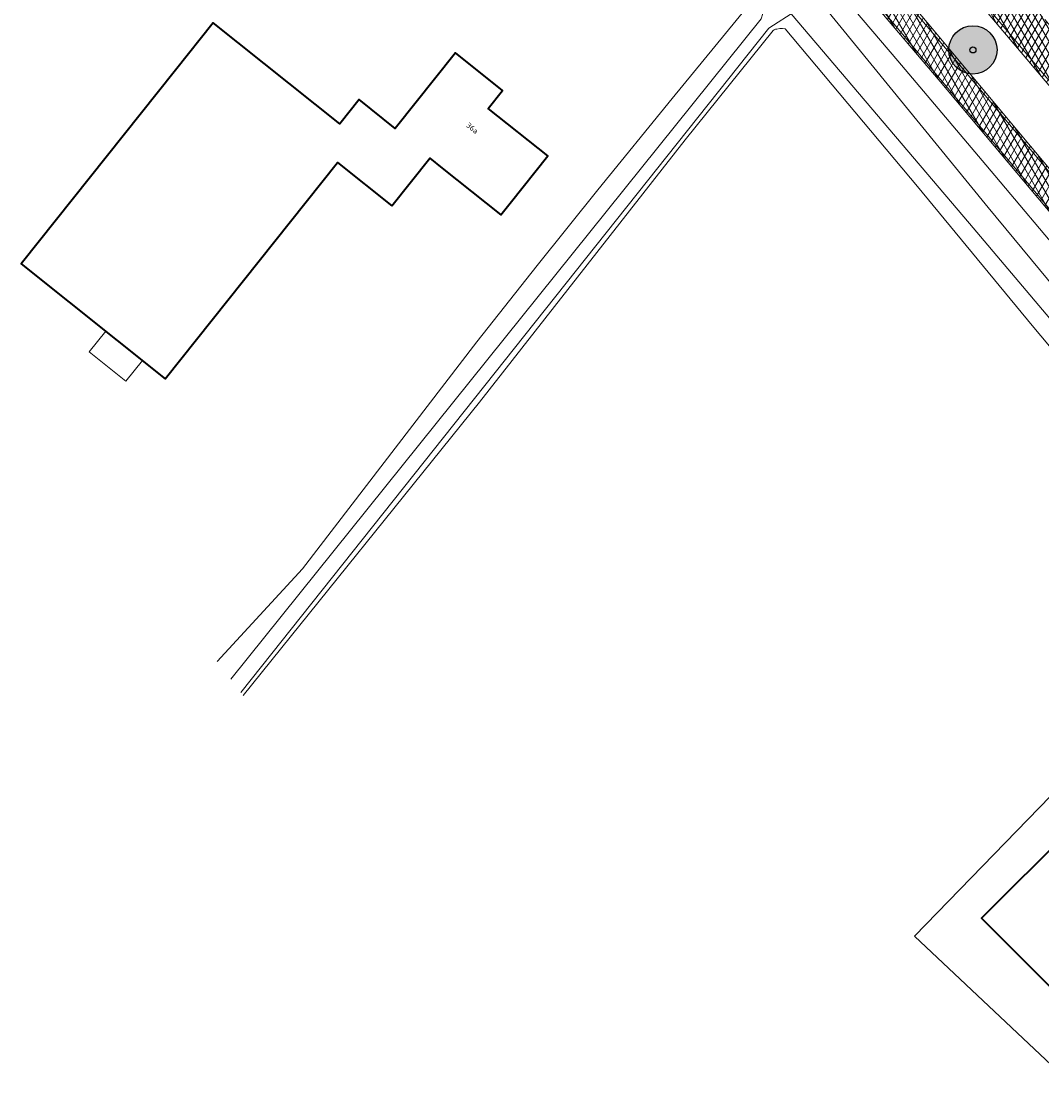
# Model space of a CAD drawing. Header units: metres. Extents: x 101608 to 104514, y 400798 to 405846.
# Tile 90 of 112: x 101748 to 101832, y 405471 to 405559. Entities that reach past the tile are written whole.
import ezdxf
from ezdxf.enums import TextEntityAlignment as Align

# ---------------------------------------------------------------- set-up
doc = ezdxf.new("R2010")
doc.units = ezdxf.units.M
for name, color, linetype, lineweight in [('B-WE-GR-BOOM-A', 63, 'Continuous', 25), ('B-WE-GR-BOOM-S', 90, 'Continuous', 25), ('B-WE-GR-BOUWLAND-GV', 80, 'Continuous', 13), ('B-WE-OG-BEBOUWING-GV', 7, 'Continuous', 35), ('B-WE-OG-BEBOUWING-T18', 7, 'Continuous', 18), ('B-WE-OG-BEBOUWING_LUIFEL-GV', 7, 'Continuous', 18), ('B-WE-OG-TERREIN_ERF-GV', 7, 'Continuous', 18), ('B-WE-OG-WATER-GV', 130, 'Continuous', 18), ('B-WE-OG-WATER_SLOOT-GV', 120, 'Continuous', 18), ('B-WE-VH-GESLOTENVERHARDING_ASFALT-A-500', 12, 'Continuous', 18), ('B-WE-VH-KANTVERHARDING-G', 60, 'Continuous', 18), ('B-WE-VH-VERHARDING_ASFALT-GV', 252, 'Continuous', 18), ('B-WE-VW-MARKERING_PICTOGRAM-G', 7, 'Continuous', 18)]:
    doc.layers.add(name, color=color, linetype=linetype, lineweight=lineweight)
doc.styles.add('NLCS-ISO-M250-T18', font='NLCS-ISO.ttf', dxfattribs={"height": 0.45})
pattern_1 = [(60, (0, 0), (-0.4330127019, 0.25), []), (120, (0, 0), (-0.4330127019, -0.25), [])]

# ---------------------------------------------------------------- blocks, each defined once
blk = doc.blocks.new('SGR-BOOM_01-SO')
at = {"layer": 'B-WE-GR-BOOM-A'}
h = blk.add_hatch(color=256, dxfattribs=at)
h.dxf.hatch_style = 1
edge = h.paths.add_edge_path()
edge.add_arc((0, 0), 2, 0, 360)
at = {"color": 0, "linetype": 'ByBlock', "lineweight": -2}
for radius in [2, 0.25]:
    blk.add_circle((0, 0), radius, dxfattribs=at)

msp = doc.modelspace()

# ---------------------------------------------------------------- hatches: boundary and pattern name
at = {"layer": 'B-WE-VH-GESLOTENVERHARDING_ASFALT-A-500'}
h = msp.add_hatch(dxfattribs=at)
h.set_pattern_fill('AVH-ASFALT-SOD', color=256, scale=0.5, pattern_type=2)
h.set_pattern_definition(pattern_1)
h.paths.add_polyline_path([(101800.67, 405596.834), (101798.392, 405594.888), (101798.193, 405594.717), (101798.485, 405594.372), (101806.162, 405585.22), (101815.533, 405574.099), (101824.78, 405563.146), (101832.712, 405553.755), (101839.142, 405546.065), (101841.823, 405542.827), (101842.627, 405541.857), (101845.146, 405538.814), (101853.852, 405528.342), (101860.105, 405520.836), (101862.219, 405518.19), (101862.423, 405518.357), (101864.756, 405520.262), (101863.478, 405521.826), (101855.983, 405530.929), (101848.346, 405540.127), (101840.801, 405549.196), (101832.702, 405558.838), (101825.526, 405567.365), (101817.921, 405576.383), (101809.964, 405585.853), (101802.307, 405594.92)])
h = msp.add_hatch(dxfattribs=at)
h.set_pattern_fill('AVH-ASFALT-SOD', color=256, scale=0.5, pattern_type=2)
h.set_pattern_definition(pattern_1)
h.paths.add_polyline_path([(101794.845, 405591.856), (101793.11, 405590.373), (101797.172, 405585.584), (101802.625, 405579.043), (101810.124, 405570.196), (101817.271, 405561.664), (101824.009, 405553.695), (101830.954, 405545.428), (101837.604, 405537.522), (101844.135, 405529.651), (101851.279, 405521.025), (101857.07, 405513.984), (101858.829, 405515.42), (101850.626, 405525.431), (101841.853, 405535.959), (101839.712, 405538.527), (101837.877, 405540.729), (101835.905, 405543.094), (101830.374, 405549.687), (101822.929, 405558.588), (101819.707, 405562.448), (101812.658, 405570.821), (101804.734, 405580.175)])

# ---------------------------------------------------------------- linework, layer by layer
at = {"layer": 'B-WE-GR-BOUWLAND-GV', "flags": 128}
for points in [[(101850.418, 405511.079), (101831.656, 405533.487), (101822.149, 405545.004), (101811.168, 405558.048), (101810.95, 405558.089), (101810.727, 405558.091), (101810.485, 405558.046), (101810.378, 405558.02), (101810.272, 405557.98), (101810.189, 405557.928), (101802.881, 405548.874), (101785.837, 405527.112), (101766.247, 405502.809)], [(101834.198, 405471.279), (101821.898, 405482.869), (101846.339, 405508.02)]]:
    msp.add_lwpolyline(points, dxfattribs=at)
at = {"layer": 'B-WE-OG-BEBOUWING-GV', "flags": 128}
for points in [[(101778.572, 405543.401), (101781.711, 405547.339), (101782.733, 405546.525), (101787.598, 405542.646), (101788.375, 405543.621), (101791.493, 405547.53), (101786.569, 405551.459), (101787.755, 405552.945), (101783.847, 405556.063), (101778.86, 405549.813), (101775.873, 405552.196), (101774.267, 405550.183), (101763.773, 405558.557), (101760.654, 405554.648), (101747.85, 405538.584), (101759.788, 405529.068), (101774.072, 405546.988)], [(101834.75, 405491.63), (101827.457, 405484.357), (101835.937, 405475.867), (101843.23, 405483.14), (101846.77, 405486.67), (101838.29, 405495.16)]]:
    msp.add_lwpolyline(points, close=True, dxfattribs=at)
at = {"layer": 'B-WE-OG-BEBOUWING_LUIFEL-GV', "flags": 128}
msp.add_lwpolyline([(101756.539, 405528.855), (101757.905, 405530.569), (101754.856, 405533), (101753.49, 405531.286)], close=True, dxfattribs=at)
at = {"layer": 'B-WE-OG-TERREIN_ERF-GV', "flags": 128}
msp.add_lwpolyline([(101764.107, 405505.643), (101771.178, 405513.309), (101785.625, 405532.125), (101790.625, 405538.436), (101795.659, 405544.721), (101801.804, 405552.299), (101807.998, 405559.838), (101808.071, 405560.215), (101808.078, 405560.436), (101808.083, 405560.598), (101808.071, 405560.698), (101808.036, 405560.979), (101807.929, 405561.347), (101807.827, 405561.656), (101807.655, 405561.973), (101804.591, 405565.771), (101801.653, 405569.351)], dxfattribs=at)
for points in [[(101787.755, 405552.945), (101786.569, 405551.459), (101791.493, 405547.53), (101788.375, 405543.621), (101787.598, 405542.646), (101782.733, 405546.525), (101781.711, 405547.339), (101778.572, 405543.401), (101774.072, 405546.988), (101759.788, 405529.068), (101747.85, 405538.584), (101760.654, 405554.648), (101763.773, 405558.557), (101774.267, 405550.183), (101775.873, 405552.196), (101778.86, 405549.813), (101783.847, 405556.063)], [(101861.397, 405496.136), (101861.924, 405496.69), (101860.944, 405497.904), (101860.648, 405497.522), (101860.299, 405497.076), (101854.936, 405501.048), (101855.994, 405502.451), (101856.614, 405503.377), (101852.202, 405508.948), (101850.418, 405511.079), (101849.884, 405510.515), (101846.339, 405508.02), (101821.898, 405482.869), (101834.198, 405471.279), (101836.405, 405471.042), (101849.701, 405483.831)], [(101846.77, 405486.67), (101843.23, 405483.14), (101835.937, 405475.867), (101827.457, 405484.357), (101834.75, 405491.63), (101838.29, 405495.16)]]:
    msp.add_lwpolyline(points, close=True, dxfattribs=at)
at = {"layer": 'B-WE-OG-WATER-GV', "flags": 128}
msp.add_lwpolyline([(101766.058, 405503.06), (101809.823, 405558.119), (101810.198, 405558.361), (101811.661, 405559.309), (101826.451, 405541.937), (101853.696, 405509.711), (101854.855, 405510.822), (101828.005, 405543.265), (101811.496, 405563.483), (101795.065, 405582.4), (101773.388, 405607.805), (101772.651, 405606.984), (101794.167, 405581.895), (101809.049, 405563.462), (101809.878, 405561.158), (101809.324, 405559.321), (101809.192, 405558.886), (101765.216, 405504.175)], dxfattribs=at)
at = {"layer": 'B-WE-OG-WATER_SLOOT-GV', "flags": 128}
msp.add_lwpolyline([(101765.216, 405504.175), (101809.192, 405558.886), (101809.324, 405559.321), (101809.878, 405561.158), (101809.049, 405563.462), (101794.167, 405581.895), (101772.651, 405606.984), (101773.388, 405607.805), (101795.065, 405582.4), (101811.496, 405563.483), (101828.005, 405543.265), (101854.855, 405510.822), (101853.696, 405509.711), (101826.451, 405541.937), (101811.661, 405559.309), (101810.198, 405558.361), (101809.823, 405558.119), (101766.058, 405503.06)], dxfattribs=at)
at = {"layer": 'B-WE-OG-WATER_SLOOT-GV'}
for points in [[(101835.071, 405538.164), (101827.807, 405546.8), (101820.522, 405555.417), (101809.196, 405568.727)], [(101807.998, 405559.838), (101801.804, 405552.299), (101795.659, 405544.721), (101790.625, 405538.436), (101785.625, 405532.125), (101771.178, 405513.309), (101764.107, 405505.643)], [(101766.247, 405502.809), (101785.837, 405527.112), (101802.881, 405548.874), (101810.189, 405557.928), (101810.272, 405557.98), (101810.378, 405558.02), (101810.485, 405558.046), (101810.727, 405558.091), (101810.95, 405558.089), (101811.168, 405558.048), (101822.149, 405545.004), (101831.656, 405533.487), (101850.418, 405511.079)]]:
    msp.add_lwpolyline(points, dxfattribs=at)
at = {"layer": 'B-WE-VH-KANTVERHARDING-G', "flags": 128}
msp.add_lwpolyline([(101794.845, 405591.856), (101793.11, 405590.373), (101797.172, 405585.584), (101802.625, 405579.043), (101810.124, 405570.196), (101817.271, 405561.664), (101824.009, 405553.695), (101830.954, 405545.428), (101837.604, 405537.522), (101844.135, 405529.651), (101851.279, 405521.025), (101857.07, 405513.984), (101858.829, 405515.42), (101850.626, 405525.431), (101841.853, 405535.959), (101839.712, 405538.527), (101837.877, 405540.729), (101835.905, 405543.094), (101830.374, 405549.687), (101822.929, 405558.588), (101819.707, 405562.448), (101812.658, 405570.821), (101804.734, 405580.175)], close=True, dxfattribs=at)
msp.add_lwpolyline([(101824.78, 405563.146), (101832.712, 405553.755), (101839.142, 405546.065), (101841.823, 405542.827), (101842.627, 405541.857), (101845.146, 405538.814), (101853.852, 405528.342), (101860.105, 405520.836), (101862.219, 405518.19), (101862.423, 405518.357), (101864.756, 405520.262), (101863.478, 405521.826), (101855.983, 405530.929), (101848.346, 405540.127), (101840.801, 405549.196), (101832.702, 405558.838)], dxfattribs=at)
at = {"layer": 'B-WE-VH-VERHARDING_ASFALT-GV', "flags": 128}
msp.add_lwpolyline([(101794.845, 405591.856), (101793.11, 405590.373), (101797.172, 405585.584), (101802.625, 405579.043), (101810.124, 405570.196), (101817.271, 405561.664), (101824.009, 405553.695), (101830.954, 405545.428), (101837.604, 405537.522), (101844.135, 405529.651), (101851.279, 405521.025), (101857.07, 405513.984), (101858.829, 405515.42), (101850.626, 405525.431), (101841.853, 405535.959), (101839.712, 405538.527), (101837.877, 405540.729), (101835.905, 405543.094), (101830.374, 405549.687), (101822.929, 405558.588), (101819.707, 405562.448), (101812.658, 405570.821), (101804.734, 405580.175)], close=True, dxfattribs=at)
msp.add_lwpolyline([(101824.78, 405563.146), (101832.712, 405553.755), (101839.142, 405546.065), (101841.823, 405542.827), (101842.627, 405541.857), (101845.146, 405538.814), (101853.852, 405528.342), (101860.105, 405520.836), (101862.219, 405518.19), (101862.423, 405518.357), (101864.756, 405520.262), (101863.478, 405521.826), (101855.983, 405530.929), (101848.346, 405540.127), (101840.801, 405549.196), (101832.702, 405558.838)], dxfattribs=at)
at = {"layer": 'B-WE-VW-MARKERING_PICTOGRAM-G', "flags": 128}
for points in [[(101776.648, 405613.299), (101782.513, 405606.324), (101792.472, 405594.438), (101803.322, 405581.543), (101812.914, 405570.173), (101825.218, 405555.568), (101836.759, 405541.785), (101846.37, 405530.267), (101855.565, 405519.133), (101862.627, 405510.514)], [(101861.85, 405508.426), (101856.743, 405514.691), (101847.792, 405525.442), (101838.189, 405537.073), (101832.129, 405544.261), (101823.322, 405554.73), (101813.774, 405566.147), (101802.537, 405579.425), (101794.195, 405589.3), (101785.905, 405599.141), (101774.907, 405612.3)], [(101798.392, 405594.888), (101798.696, 405594.523), (101804.559, 405587.587), (101812.804, 405577.799), (101819.711, 405569.599), (101826.588, 405561.458), (101832.215, 405554.75), (101836.895, 405549.182), (101841.076, 405544.202), (101845.821, 405538.465), (101851.894, 405531.124), (101857.292, 405524.603), (101862.423, 405518.357)]]:
    msp.add_lwpolyline(points, dxfattribs=at)

# ---------------------------------------------------------------- block references
at = {"layer": 'B-WE-GR-BOOM-S'}
msp.add_blockref('SGR-BOOM_01-SO', (101826.733, 405556.315), dxfattribs=at)

# ---------------------------------------------------------------- texts
at = {"layer": 'B-WE-OG-BEBOUWING-T18', "style": 'NLCS-ISO-M250-T18'}
msp.add_text('36a', height=0.45, rotation=321.4, dxfattribs=at).set_placement((101785.241, 405549.834), align=Align.MIDDLE)

doc.saveas('drawing.dxf')
